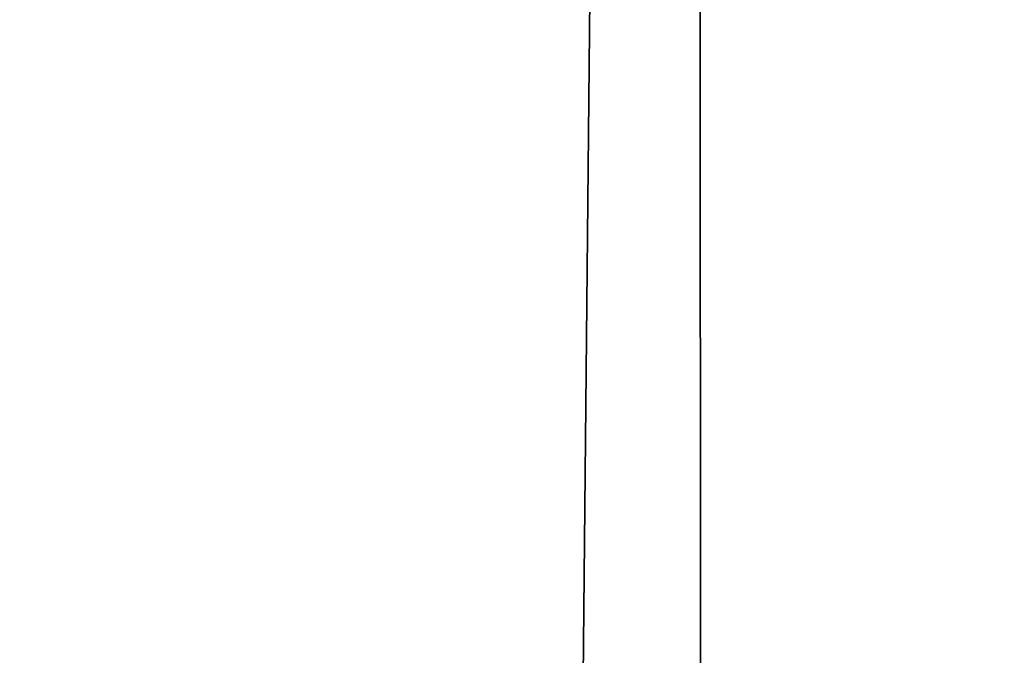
# Model space of a CAD drawing. Header units: metres. Extents: x -263 to 72, y -72 to 102.
# Tile 246 of 256: x -13.208 to -12.403, y 91.272 to 91.791. Entities that reach past the tile are written whole.
import ezdxf

# ---------------------------------------------------------------- set-up
doc = ezdxf.new("R2010")
doc.units = ezdxf.units.M
doc.layers.add('solid_FREE_STANDING_ONO_SW0004', color=7, linetype='CONTINUOUS')

msp = doc.modelspace()

# ---------------------------------------------------------------- linework, layer by layer
at = {"layer": 'solid_FREE_STANDING_ONO_SW0004'}
for points in [[(-12.655509, 100.5, 24.247789), (-13.469981, 18.64295, 25.700027), (-13.56659, 100.5, 25.900967)], [(-13.56659, 100.5, 38.699032), (-13.469969, 18.64296, 38.899998), (-12.655509, 100.5, 40.352211)], [(-12.655509, 100.5, 24.247789), (-12.620222, 19.228365, 24.192595), (-13.469981, 18.64295, 25.700027)], [(-12.655509, 100.5, 40.352211), (-13.469969, 18.64296, 38.899998), (-12.620207, 19.228374, 40.407429)], [(-11.544018, 100.5, 22.722128), (-12.620222, 19.228365, 24.192595), (-12.655509, 100.5, 24.247789)], [(-12.079219, 87.451126, 41.193394), (-12.655509, 100.5, 40.352211), (-12.620207, 19.228374, 40.407429)], [(-11.764801, 90.208061, 41.605347), (-11.544019, 100.5, 41.877872), (-12.655509, 100.5, 40.352211)], [(-11.949337, 89.247879, 41.367157), (-11.764801, 90.208061, 41.605347), (-12.655509, 100.5, 40.352211)], [(-12.049571, 88.337822, 41.233524), (-11.949337, 89.247879, 41.367157), (-12.655509, 100.5, 40.352211)], [(-12.079219, 87.451126, 41.193394), (-12.049571, 88.337822, 41.233524), (-12.655509, 100.5, 40.352211)], [(-11.544018, 100.5, 22.722128), (-11.567857, 19.879253, 22.750933), (-12.620222, 19.228365, 24.192595)]]:
    msp.add_3dface(points, dxfattribs=at)

doc.saveas('drawing.dxf')
